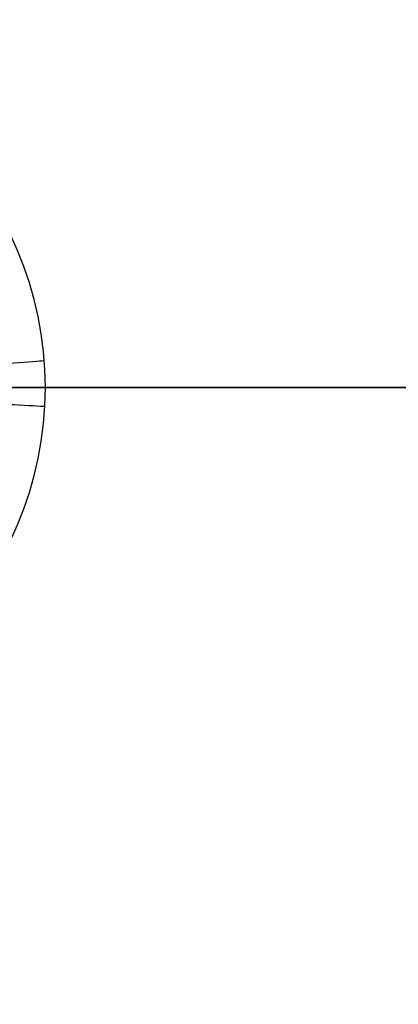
# Model space of a CAD drawing. Header units: millimetres. Extents: x -70 to 70, y -74 to 66.
# Tile 75 of 77: x 27.49 to 35.01, y -16.25 to 3.31. Entities that reach past the tile are written whole.
import ezdxf

# ---------------------------------------------------------------- set-up
doc = ezdxf.new("R2010")
doc.units = ezdxf.units.MM
doc.header["$MEASUREMENT"] = 0
doc.layers.add('Predefinito', color=18, linetype='Continuous', true_color=0x000000)

msp = doc.modelspace()

# ---------------------------------------------------------------- linework, layer by layer
at = {"layer": 'Predefinito', "color": 9, "true_color": 0xc4c4c4}
for p, q in [((25, -4), (65, -4)), ((70, -4, 4), (26.799, -4, 4)), ((28, -4, 5.99), (28, -4, 215.01))]:
    msp.add_line(p, q, dxfattribs=at)
for centre, radius, start, end in [((0, -4, 4), 70, 360, 90), ((0, -4, 2), 70, 360, 90), ((0, -4, 3), 70, 270, 90), ((0, -4, 2), 65, 0, 90), ((0, -4), 65, 0, 90), ((0, -4, 1), 65, 270, 90), ((21, -4, 215.01), 7, 0, 180), ((21, -4, 5.99), 7, 0, 180), ((21, -4, 110.5), 7, 0, 180), ((0, -4, 4), 70, 270, 360), ((0, -4, 2), 70, 270, 360), ((0, -4), 65, 270, 0), ((0, -4, 2), 65, 270, 0), ((21, -4, 215.01), 7, 180, 0), ((21, -4, 5.99), 7, 180, 0), ((21, -4, 110.5), 7, 180, 0)]:
    msp.add_arc(centre, radius, start, end, dxfattribs=at)
at = {"layer": 'Predefinito', "color": 9, "true_color": 0xc4c4c4, "extrusion": (-0.076713, 0.997053, 4.33681e-19)}
msp.add_arc((-27.131, 215, -5.599), 0.5, 0, 177.7974, dxfattribs=at)
at = {"layer": 'Predefinito', "color": 9, "true_color": 0xc4c4c4, "extrusion": (-4.35829e-12, 1, -3.92726e-11)}
msp.add_arc((-27.5, 215, -4), 0.5, 360, 90, dxfattribs=at)
at = {"layer": 'Predefinito', "color": 9, "true_color": 0xc4c4c4, "extrusion": (-5.61037e-12, 1, 5.05515e-11)}
msp.add_arc((-27.5, 6, -4), 0.5, 270, 0, dxfattribs=at)
at = {"layer": 'Predefinito', "color": 9, "true_color": 0xc4c4c4, "extrusion": (1.12788e-11, 1, -1.51992e-11)}
msp.add_arc((-27.495, 214.995, -4), 0.505, 90.556, 178.3534, dxfattribs=at)
at = {"layer": 'Predefinito', "color": 9, "true_color": 0xc4c4c4, "extrusion": (1.45216e-11, 1, 1.95625e-11)}
msp.add_arc((-27.495, 6.005, -4), 0.505, 181.6466, 269.444, dxfattribs=at)
at = {"layer": 'Predefinito', "color": 9, "true_color": 0xc4c4c4, "extrusion": (0.054029, 0.998539, 0)}
msp.add_arc((-27.685, 6, -2.86), 0.5, 182.2026, 0, dxfattribs=at)

doc.saveas('drawing.dxf')
